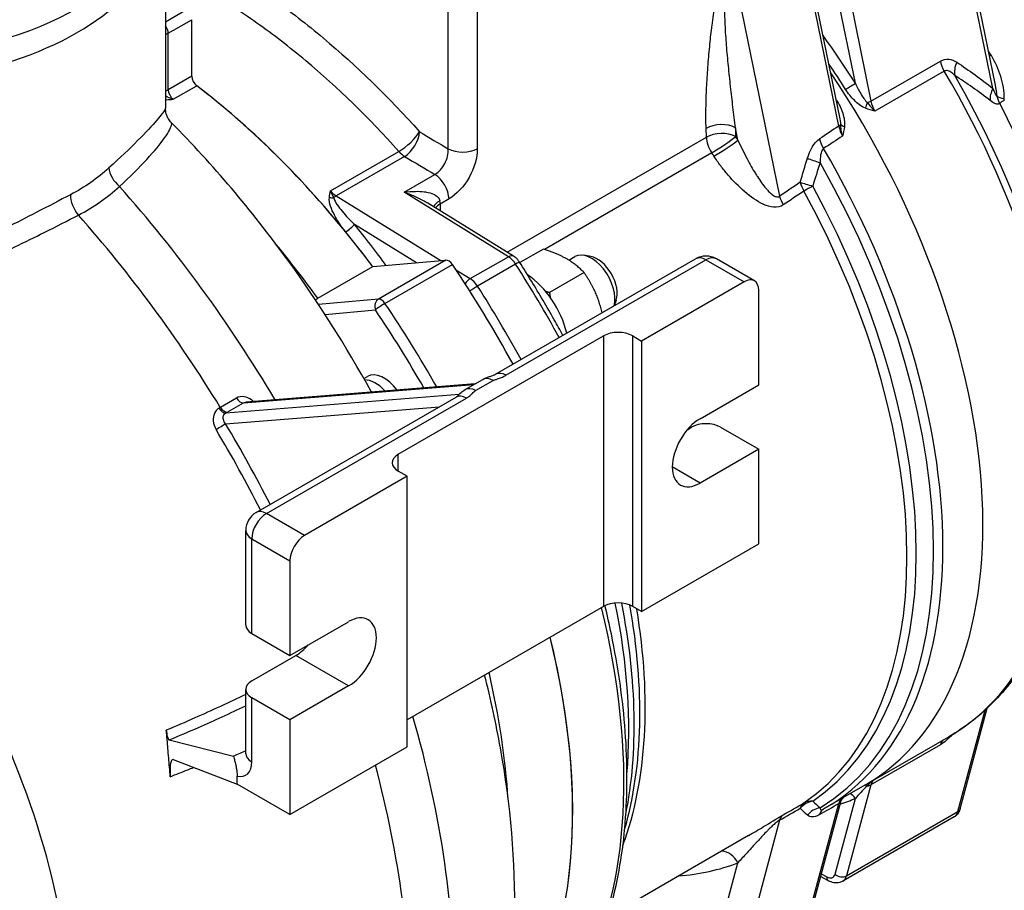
# Model space of a CAD drawing. Header units: millimetres. Extents: x 0 to 5940, y 0 to 4200.
# Tile 7 of 52: x 795 to 947, y 626 to 760. Entities that reach past the tile are written whole.
import ezdxf

# ---------------------------------------------------------------- set-up
doc = ezdxf.new("R2010")
doc.units = ezdxf.units.MM
doc.header["$LTSCALE"] = 50
doc.layers.add('02-LINIE-035', color=2, linetype='CONTINUOUS')

msp = doc.modelspace()

# ---------------------------------------------------------------- linework, layer by layer
at = {"layer": '02-LINIE-035'}
for p, q in [((945.23, 749.71), (939.84, 776.09)), ((945.62, 750.19), (940.22, 776.58)), ((921.6, 745.27), (915.65, 774.35)), ((921.43, 743.88), (915.3, 773.87)), ((904.88, 769.3), (912.3, 733.05)), ((924, 750.53), (920.86, 765.87)), ((922.64, 766.16), (926.41, 747.74)), ((817.45, 762.46), (817.45, 746.61)), ((820.71, 761.82), (817.45, 759.94)), ((817.89, 758.23), (821.51, 760.32)), ((821.51, 751.59), (821.51, 760.32)), ((817.89, 749.5), (817.89, 758.23)), ((926.41, 747.74), (937.13, 753.93)), ((821.51, 751.59), (817.89, 749.5)), ((937.74, 752.37), (927.02, 746.18)), ((818.65, 748.03), (822.27, 750.12)), ((905.86, 741.72), (905.47, 743.63)), ((905.47, 743.63), (905.51, 742.25)), ((850.68, 743.03), (850.68, 743.03)), ((870.22, 724.4), (900.99, 742.16)), ((900.99, 742.16), (900.95, 743.54)), ((842.93, 733.86), (853.5, 739.96)), ((854.39, 739.2), (843.82, 733.1)), ((901.82, 739.75), (875.97, 724.83)), ((854.29, 733.66), (859.06, 736.41)), ((843.82, 733.1), (860, 723.1)), ((870.41, 723.7), (854.29, 733.66)), ((871.22, 723.78), (857.97, 731.96)), ((861.24, 732.63), (859.87, 731.84)), ((859.87, 731.84), (859.9, 730.77)), ((856.24, 722.77), (846.63, 728.7)), ((875.82, 724.88), (872.19, 722.78)), ((883.15, 723.73), (882.06, 723.92)), ((849.46, 722.16), (860.75, 723.17)), ((860.75, 723.17), (850.34, 717.16)), ((851.35, 716.49), (861.76, 722.5)), ((864.53, 720.31), (870.41, 723.7)), ((871.53, 722.56), (865.65, 719.16)), ((868.44, 705.54), (899.33, 723.37)), ((870.04, 705.38), (900.93, 723.21)), ((879.74, 723.16), (880.69, 723.71)), ((900.93, 723.21), (906.82, 719.82)), ((908.42, 719.98), (902.53, 723.37)), ((840.98, 717.27), (849.46, 722.16)), ((862.31, 721.68), (864.53, 720.31)), ((882.09, 721.26), (876.75, 718.18)), ((906.82, 719.82), (890.98, 710.67)), ((909.08, 703.88), (909.08, 718.51)), ((850.34, 717.16), (841.08, 716.33)), ((887.05, 716.96), (886.74, 716.1)), ((842.1, 714.78), (849.89, 715.47)), ((853.41, 693.17), (885.09, 711.46)), ((885.09, 711.46), (885.09, 669.65)), ((889.62, 711.46), (890.98, 710.67)), ((889.62, 669.65), (889.62, 711.46)), ((890.98, 710.67), (890.98, 668.87)), ((848.1, 704.89), (848.65, 705.21)), ((863.74, 703.16), (866.45, 704.73)), ((865.34, 703), (868.05, 704.57)), ((829.48, 701.11), (865.1, 703.95)), ((865.26, 704.04), (829.85, 701.22)), ((900.03, 698.65), (909.08, 703.88)), ((828.42, 701.86), (825.93, 700.42)), ((862.8, 702.41), (826.76, 699.54)), ((826.99, 699.67), (829.48, 701.11)), ((831.45, 684.18), (862.34, 702.02)), ((833.05, 684.02), (863.94, 701.86)), ((826.73, 697.89), (859.75, 700.52)), ((898.11, 697.02), (898.67, 697.35)), ((903.19, 697.35), (909.08, 693.95)), ((909.08, 693.95), (900.03, 688.73)), ((909.08, 679.32), (909.08, 693.95)), ((853.41, 690.55), (853.41, 693.17)), ((854.77, 689.77), (853.41, 690.55)), ((900.03, 688.73), (895.73, 691.21)), ((854.77, 689.77), (838.93, 680.63)), ((854.77, 647.97), (854.77, 689.77)), ((838.93, 680.63), (833.05, 684.02)), ((829.85, 666.78), (829.85, 681.41)), ((830.79, 665.47), (830.79, 680.1)), ((830.79, 680.1), (836.67, 676.71)), ((890.98, 668.87), (909.08, 679.32)), ((836.67, 676.71), (836.67, 662.08)), ((885.09, 669.65), (854.77, 652.15)), ((890.98, 668.87), (889.62, 669.65)), ((836.67, 662.08), (845.72, 667.3)), ((830.79, 665.47), (836.67, 662.08)), ((830.79, 658.16), (837.58, 662.08)), ((845.72, 657.37), (837.58, 662.08)), ((845.72, 657.37), (836.67, 652.15)), ((829.85, 646.94), (829.85, 656.85)), ((836.67, 652.15), (830.79, 655.54)), ((830.79, 645.64), (830.79, 655.54)), ((940.2, 638.4), (944.36, 653.93)), ((939.84, 637.96), (944.04, 653.63)), ((836.67, 652.15), (836.67, 637.52)), ((925.47, 642.04), (938.45, 649.53)), ((818.03, 649.03), (827.98, 646.54)), ((836.67, 637.52), (854.77, 647.97)), ((937.13, 648.29), (926.41, 642.1)), ((818.64, 645.99), (828.52, 642.22)), ((828.52, 642.22), (828.52, 643.44)), ((836.67, 637.52), (828.52, 642.22)), ((925.47, 642.04), (919.29, 638.47)), ((926.41, 642.1), (922.64, 628.03)), ((917.28, 623.72), (921.43, 639.21)), ((917.62, 624.15), (921.73, 639.47)), ((920.86, 628.28), (924, 640)), ((922.64, 628.03), (939.84, 637.96)), ((912.3, 636.64), (907.12, 617.29)), ((939.25, 637.13), (922.05, 627.2)), ((907.48, 634.24), (885.77, 621.7)), ((902.61, 617.89), (905.86, 630.04)), ((918.74, 628.32), (919.58, 627.86)), ((919.87, 627.26), (918.63, 627.94))]:
    msp.add_line(p, q, dxfattribs=at)
for centre, start, end in [((900.93, 720.6), 60, 120), ((833.05, 681.41), 120, 180)]:
    msp.add_arc(centre, 3.2, start, end, dxfattribs=at)
for centre, major_axis, ratio, start_param, end_param in [((771.05, 777.3), (46.4, 0), 0.57735, 4.239369, 6.348015), ((771.05, 781.06), (46.4, 0), 0.57735, 4.845044, 6.15053), ((816.98, 758.76), (-0.64, 1.11), 0.57735, 3.926991, 4.956498), ((816.98, 758.76), (-1.28, 0), 0.57735, 1.94371, 2.356194), ((882.83, 719.03), (44.64, -77.32), 0.57735, 1.645795, 1.745592), ((890.51, 723.48), (37.75, -65.39), 0.57735, 3.905832, 3.905833), ((903.65, 731.05), (41.28, -71.5), 0.57735, 1.569844, 1.580922), ((946.25, 755.56), (-2.22, -1.28), 0.000777, 5.327869, 5.484132), ((881.92, 718.51), (-44, 76.21), 0.57735, 4.787388, 4.840859), ((939.31, 753.34), (1.6, -2.77), 0.57735, 4.18879, 4.728501), ((941.84, 753.16), (-1.76, -2.67), 0.688183, 4.938266, 5.656111), ((822.41, 751.06), (-0.64, 1.11), 0.57735, 0.785398, 2.196946), ((881.47, 718.25), (44, -76.21), 0.57735, 0, 1.684444), ((881.47, 718.25), (44, -76.21), 0.57735, 0, 1.684444), ((894.45, 725.74), (44, -76.21), 0.57735, 0, 1.586909), ((895.57, 726.39), (43.79, -75.85), 0.57735, 0.412274, 1.571339), ((811.33, 677.75), (-48.8, 84.52), 0.57735, 4.912444, 5.338539), ((811.33, 677.75), (-48.8, 84.52), 0.57735, 4.983444, 5.338539), ((923.09, 750.01), (1.08, 0.69), 0.061179, 4.095582, 5.666378), ((947.42, 749.12), (-1.99, -2.5), 0.675769, 4.998701, 5.670481), ((816.98, 750.02), (1.28, 0), 0.57735, 5.085303, 5.497787), ((818.79, 748.97), (-0.64, 1.11), 0.57735, 0.785398, 2.196946), ((948.34, 748.67), (-2.56, 0.05), 0.267114, 0.306243, 1.005327), ((899.63, 728.74), (38.56, -66.79), 0.57735, 4.118091, 4.118118), ((880.11, 717.47), (44, -76.21), 0.57735, 1.637087, 1.638063), ((921.7, 748.3), (1.08, 0.68), 0.054087, 4.06505, 4.095872), ((926.17, 747.05), (0.48, 1.19), 0.377364, 1.32892, 2.062961), ((925.53, 747.97), (1.25, 0.26), 0.408248, 4.886257, 5.397108), ((928.59, 747.15), (1.6, -2.77), 0.57735, 4.18879, 4.728501), ((948.39, 748.4), (-2.28, -1.17), 0.070468, 5.329632, 5.845181), ((901.42, 729.77), (-41.45, 71.79), 0.57735, 3.596115, 4.625978), ((900.48, 729.22), (38.4, -66.51), 0.57735, 4.143647, 4.143674), ((881.47, 718.25), (42.4, -73.44), 0.57735, 1.612224, 1.612234), ((903.21, 742.32), (3.2, 0.1), 0.556849, 0.768544, 2.33934), ((3000.5, 1943.52), (-2400.13, -1439.27), 0.028063, 5.742928, 5.745419), ((920.54, 744.1), (1.25, 0.26), 0.408248, 5.423288, 5.898925), ((923.17, 743.24), (-1.25, 2.54), 0.511893, 1.076162, 1.676195), ((922.94, 744.2), (-1.27, 0.16), 0.407395, 0.384091, 1.105938), ((854.47, 741.76), (-2.39, -2.13), 0.273803, 0.926614, 2.458352), ((854.47, 741.76), (-1.64, -2.75), 0.547353, 0.794512, 2.32981), ((903.25, 740.95), (3.2, 0.1), 0.556849, 0.768544, 2.33934), ((903.25, 740.95), (-1.6, 2.77), 0.57735, 0.820305, 1.669492), ((903.25, 740.95), (2.68, 1.76), 0.080454, 4.094608, 5.665404), ((865.63, 709.11), (44.48, -77.04), 0.57735, 1.662266, 1.669492), ((3002.75, 1942.97), (-2402.34, -1438.63), 0.027069, 5.743363, 5.745787), ((855.38, 703.19), (-22.19, 38.43), 0.57735, 5.582769, 5.582773), ((903.6, 740.41), (2.68, 1.74), 0.07458, 4.094933, 5.665729), ((920.69, 741.35), (-1.77, 2.66), 0.576754, 1.009906, 1.538385), ((854.47, 741.76), (-1.6, 2.77), 0.57735, 1.913433, 2.321288), ((843.08, 747.34), (-42.48, 25.81), 0.022806, 1.854113, 1.970259), ((863.34, 741.59), (3.2, 0), 0.536803, 3.948135, 5.496854), ((863.37, 707.8), (-42.88, 74.27), 0.57735, 4.803859, 4.811085), ((875.29, 714.68), (44, -76.21), 0.57735, 0, 1.57509), ((918.83, 738.35), (-3.06, 0.94), 0.058933, 0.76558, 1.499298), ((874.16, 714.03), (43.79, -75.84), 0.57735, 0.014117, 1.55668), ((811.32, 736.35), (2.15, -2.37), 0.617298, 3.792474, 4.929446), ((858.98, 733.85), (1.6, -2.77), 0.57735, 0.820305, 2.321288), ((772.02, 662.64), (63.64, -110.23), 0.57735, 1.590803, 1.916215), ((3000.5, 1943.52), (-2341.18, -1403.92), 0.028063, 5.793907, 5.796912), ((917.74, 734.65), (-3.08, 0.88), 0.039158, 0.764647, 1.479718), ((917.74, 734.65), (-1.79, 2.65), 0.574377, 1.006662, 1.486725), ((917.74, 734.65), (-2.81, -1.53), 0.036073, 4.80473, 5.328329), ((872.47, 713.05), (43.09, -74.64), 0.57735, 0.044194, 1.526602), ((804.97, 731.93), (1.49, -2.83), 0.567246, 3.950165, 5.075941), ((843.9, 735.66), (1.6, -2.77), 0.57735, 5.055026, 5.462881), ((843.78, 731.82), (0.84, 1.36), 0.556849, 0.802253, 1.153023), ((848.57, 699.25), (-24.96, 43.23), 0.57735, 5.24936, 5.249364), ((914.54, 732.5), (-1.79, 2.65), 0.574215, 1.006442, 1.483505), ((3002.75, 1942.97), (-2343.39, -1403.28), 0.027044, 5.794284, 5.797289), ((871.33, 712.4), (42.88, -74.27), 0.57735, 0.044194, 1.526602), ((843.15, 733.58), (1.27, -0.16), 0.60781, 4.472344, 5.009992), ((862.03, 731.63), (-3.15, -0.54), 0.438974, 5.410238, 6.070938), ((862.13, 730.63), (3.2, 0.1), 0.556849, 2.33934, 2.744311), ((857.61, 733.06), (1.6, -2.77), 0.57735, 0.820305, 1.003172), ((765.23, 658.72), (-63.64, 110.23), 0.57735, 4.7577, 5.052518), ((813.82, 679.19), (-47.04, 81.48), 0.57735, 5.043771, 5.043775), ((845.72, 728.18), (-0.993, -0.808), 0.218615, 0.937678, 2.508474), ((812.23, 678.27), (49.44, -85.63), 0.57735, 1.759149, 1.841851), ((811.33, 677.75), (-48.8, 84.52), 0.57735, 4.912444, 4.983444), ((870.37, 722.42), (0.84, 1.36), 0.556849, 0, 0.802253), ((883.25, 719.28), (-2.56, 4.43), 0.57735, 3.641552, 6.283185), ((861.2, 722), (-0.64, 1.11), 0.57735, 4.830175, 6.021386), ((811.33, 677.75), (57.6, -99.77), 0.57735, 1.531782, 1.688583), ((870.35, 721.65), (-1.28, 2.22), 0.57735, 4.789064, 5.462881), ((870.79, 721.99), (1.35, 0.86), 0.062544, 0, 0.953929), ((819.25, 682.32), (-56.8, 98.38), 0.57735, 4.672825, 4.789064), ((884.16, 719.8), (-2.17, 3.75), 0.57735, 3.590663, 5.834115), ((900.93, 720.6), (-1.6, 2.77), 0.57735, 5.497787, 6.283185), ((900.93, 720.6), (1.6, 2.77), 0.57735, 0, 0.785398), ((872.94, 713.32), (4.8, -8.31), 0.57735, 1.083709, 2.291074), ((864.49, 719.02), (0.84, 1.36), 0.556849, 0.802253, 1.565732), ((864.47, 718.25), (1.28, -2.22), 0.57735, 1.647472, 2.321288), ((906.82, 717.21), (1.6, 2.77), 0.57735, 5.497787, 7.068583), ((864.91, 718.59), (1.35, 0.86), 0.062544, 0.953929, 1.88739), ((813.36, 678.93), (56.8, -98.38), 0.57735, 1.531232, 1.647472), ((850.79, 715.99), (-0.11, 1.27), 0.788675, 0.350879, 1.921676), ((850.79, 715.99), (1.06, 0.71), 0.09595, 0.952035, 2.522832), ((850.79, 715.99), (-0.64, 1.11), 0.57735, 4.830175, 6.021386), ((800.92, 671.74), (-57.6, 99.77), 0.57735, 4.698117, 4.830175), ((800.01, 671.22), (56.96, -98.66), 0.57735, 1.563795, 1.688583), ((887.36, 710.15), (-3.2, 0), 0.57735, 3.926991, 5.497787), ((851.21, 700.78), (-2.56, 4.43), 0.57735, 4.90619, 6.283185), ((870.04, 702.76), (-1.6, 2.77), 0.57735, 5.497787, 6.283185), ((849.87, 700), (-2.56, 4.43), 0.57735, 5.068952, 5.971388), ((868.05, 701.96), (-1.6, 2.77), 0.57735, 5.497787, 6.283185), ((849.31, 699.68), (1.92, -3.33), 0.57735, 2.331003, 2.386367), ((865.34, 700.39), (-1.6, 2.77), 0.57735, 5.497787, 6.283185), ((829.03, 702.28), (0.64, -1.11), 0.57735, 4.7577, 6.015093), ((863.94, 699.25), (-1.6, 2.77), 0.57735, 5.497787, 6.283185), ((826.31, 700.71), (0.64, -1.11), 0.570655, 4.759262, 6.016663), ((826.54, 700.84), (0.64, -1.11), 0.57735, 4.7577, 6.015093), ((900.03, 693.69), (-3.04, -5.27), 0.57735, 3.926991, 7.068583), ((825.82, 697.37), (1.1, 0.66), 0.02016, 4.16941, 5.667562), ((763.26, 657.58), (63.59, -110.14), 0.57735, 1.483728, 1.595489), ((764.1, 658.07), (-64.23, 111.25), 0.57735, 4.626189, 4.737082), ((900.93, 696.04), (3.2, 0), 0.57735, 0.785398, 2.356194), ((855.68, 691.86), (-3.2, 0), 0.57735, 5.497787, 7.068583), ((833.05, 681.41), (-1.6, 2.77), 0.57735, 5.497787, 6.283185), ((833.05, 681.41), (-1.6, -2.77), 0.57735, 3.926991, 5.497787), ((833.05, 681.41), (-3.2, 0), 0.57735, 0, 0.785398), ((838.93, 678.01), (1.6, 2.77), 0.57735, 0.785398, 2.356194), ((819.25, 682.32), (48.8, -84.52), 0.57735, 0.342637, 1.104293), ((887.36, 668.35), (3.2, 0), 0.57735, 0.785398, 2.356194), ((826.56, 686.55), (-44.16, 76.49), 0.57735, 3.831429, 4.186178), ((827.69, 687.2), (43.95, -76.12), 0.57735, 0.581472, 1.035104), ((830.91, 689.06), (42.88, -74.27), 0.57735, 0.446567, 0.99386), ((829.78, 688.4), (-43.09, 74.64), 0.57735, 3.648331, 4.152789), ((845.72, 662.34), (3.04, 5.27), 0.57735, 3.926991, 7.068583), ((833.05, 666.78), (-3.2, 0), 0.57735, 0, 0.785398), ((811.33, 677.75), (48.8, -84.52), 0.57735, 0.213146, 1.104293), ((811.33, 677.75), (48.8, -84.52), 0.57735, 0.271055, 1.104293), ((837.58, 667.04), (-3.04, -5.27), 0.57735, 0.785398, 1.248353), ((833.05, 656.85), (-3.2, 0), 0.57735, 5.497787, 7.068583), ((772.02, 662.64), (63.64, -110.23), 0.57735, 0.765664, 1.163133), ((939.31, 646.35), (-1.6, 2.77), 0.57735, 0.086042, 0.523599), ((833.05, 646.94), (-3.2, 0), 0.57735, 0, 0.785398), ((827.62, 647.46), (2.24, -3.88), 0.57735, 5.787539, 7.068583), ((765.23, 658.72), (-63.64, 110.23), 0.57735, 3.907256, 4.273527), ((926.17, 641.01), (-0.62, 1.12), 0.201012, 5.573353, 6.045277), ((925.53, 642.87), (1.24, -0.33), 0.707107, 5.156855, 5.667706), ((928.59, 640.16), (-1.6, 2.77), 0.57735, 0.086042, 0.523599), ((923.09, 639.48), (0.49, -1.18), 0.814201, 1.676368, 2.614053), ((3002.75, 1942.97), (-2343.59, -1439.61), 0.015162, 0.46039, 0.463395), ((917.74, 636.57), (2.3, 2.23), 0.91886, 0.945462, 1.660534), ((917.74, 636.57), (-1.59, 2.78), 0.622656, 0.046116, 0.526179), ((917.74, 636.57), (-1.81, 2.64), 0.815699, 5.697188, 6.220787), ((3000.5, 1944.87), (-2400.36, -1477.91), 0.015715, 0.511263, 0.513755), ((923.17, 637.8), (-1.11, 2.26), 0.625801, 0.081672, 0.633891), ((920.54, 639.98), (1.24, -0.33), 0.707107, 5.693886, 6.169523), ((882.83, 719.03), (44.64, -77.32), 0.57735, 6.159745, 6.208186), ((922.94, 639.12), (-0.75, 1.04), 0.990108, 0.061894, 0.608461), ((3000.5, 1944.87), (-2341.4, -1441.61), 0.015715, 0.459771, 0.462776), ((914.54, 634.74), (-1.59, 2.78), 0.622907, 0.049264, 0.526328), ((918.83, 635.51), (2.14, 2.38), 0.919485, 0.862849, 1.596566), ((920.69, 635.59), (-1.6, 2.77), 0.61896, 0.001285, 0.524016), ((937.65, 639.9), (1.6, -2.77), 0.57735, 0, 0.523599), ((938.96, 638.73), (1.24, -0.33), 0.707107, 5.667706, 6.283185), ((903.6, 628.73), (-1.15, 2.99), 0.813083, 4.840855, 5.932734), ((865.63, 709.11), (44.48, -77.04), 0.57735, 6.014154, 6.191716), ((919.55, 629.45), (0.96, -1.66), 0.57735, 5.523967, 6.806784), ((921.76, 628.81), (1.24, -0.33), 0.707107, 4.096909, 5.667706), ((920.49, 628.38), (-0.61, -1.12), 0.592266, 5.48435, 6.283185), ((920.45, 629.97), (1.6, -2.77), 0.57735, 0, 0.523599)]:
    msp.add_ellipse(centre, major_axis=major_axis, ratio=ratio, start_param=start_param, end_param=end_param, dxfattribs=at)
for points, knots in [([(819.65, 771.96), (821.83, 770.94), (824.01, 769.79), (826.2, 768.52), (828.82, 767.01), (831.45, 765.32), (834.08, 763.47), (836.71, 761.61), (839.3, 759.61), (841.85, 757.47), (846.95, 753.2), (851.9, 748.38), (856.69, 743)], [0.395295, 0.395295, 0.395295, 0.395295, 0.4999988, 0.4999988, 0.4999988, 0.6250046, 0.6250046, 0.6250046, 0.75, 0.75, 0.75, 1, 1, 1, 1]), ([(900.95, 743.54), (900.92, 744.51), (900.91, 745.55), (900.93, 746.66), (900.94, 747.52), (900.97, 748.43), (901.01, 749.38), (901.02, 749.52), (901.03, 749.68), (901.03, 749.81), (901.08, 750.84), (901.15, 751.92), (901.23, 752.99), (901.27, 753.52), (901.31, 754.06), (901.36, 754.59), (901.4, 755.12), (901.45, 755.63), (901.5, 756.19), (901.6, 757.17), (901.7, 758.12), (901.81, 759.03), (901.83, 759.16), (901.84, 759.27), (901.86, 759.42), (901.93, 759.98), (902, 760.52), (902.08, 761.04), (902.15, 761.55), (902.22, 762.03), (902.3, 762.49), (902.31, 762.56), (902.32, 762.6), (902.33, 762.68), (902.43, 763.27), (902.53, 763.82), (902.63, 764.33), (902.74, 764.87), (902.85, 765.37), (902.97, 765.83), (902.98, 765.89), (902.99, 765.93), (903.01, 766.01), (903.09, 766.31), (903.17, 766.6), (903.25, 766.86), (903.33, 767.1), (903.4, 767.33), (903.48, 767.54), (903.5, 767.61), (903.51, 767.65), (903.55, 767.73), (903.61, 767.89), (903.66, 768.04), (903.73, 768.18), (903.76, 768.27), (903.8, 768.35), (903.84, 768.43), (903.88, 768.5), (903.9, 768.54), (903.94, 768.63), (903.99, 768.72), (904.03, 768.8), (904.07, 768.87), (904.11, 768.94), (904.16, 769), (904.2, 769.06), (904.2, 769.07), (904.2, 769.07), (904.21, 769.08), (904.21, 769.09), (904.22, 769.09), (904.23, 769.11), (904.26, 769.16), (904.3, 769.2), (904.33, 769.24), (904.36, 769.29), (904.4, 769.33), (904.44, 769.37), (904.49, 769.42), (904.54, 769.47), (904.59, 769.51), (904.62, 769.54), (904.65, 769.57), (904.69, 769.59), (904.71, 769.61), (904.73, 769.63), (904.76, 769.64), (904.77, 769.65), (904.79, 769.66), (904.8, 769.67), (904.83, 769.68), (904.85, 769.69), (904.87, 769.7)], [0, 0, 0, 0, 0.131077, 0.131077, 0.131077, 0.234375, 0.234375, 0.234375, 0.25, 0.25, 0.25, 0.375, 0.375, 0.375, 0.4375, 0.4375, 0.4375, 0.5, 0.5, 0.5, 0.609375, 0.609375, 0.609375, 0.625, 0.625, 0.625, 0.684441, 0.684441, 0.684441, 0.742188, 0.742188, 0.742188, 0.75, 0.75, 0.75, 0.807154, 0.807154, 0.807154, 0.867187, 0.867187, 0.867187, 0.875, 0.875, 0.875, 0.903643, 0.903643, 0.903643, 0.929687, 0.929687, 0.929687, 0.9375, 0.9375, 0.9375, 0.951828, 0.951828, 0.951828, 0.960937, 0.960937, 0.960937, 0.96875, 0.96875, 0.96875, 0.975915, 0.975915, 0.975915, 0.982422, 0.982422, 0.982422, 0.983398, 0.983398, 0.983398, 0.984375, 0.984375, 0.984375, 0.986733, 0.986733, 0.986733, 0.989521, 0.989521, 0.989521, 0.993125, 0.993125, 0.993125, 0.995619, 0.995619, 0.995619, 0.99731, 0.99731, 0.99731, 0.998419, 0.998419, 0.998419, 1, 1, 1, 1]), ([(905.47, 743.63), (905.35, 744.69), (905.22, 745.75), (904.97, 747.87), (904.85, 748.93), (904.61, 751.05), (904.5, 752.11), (904.29, 754.24), (904.19, 755.3), (904.03, 757.42), (903.95, 758.49), (903.88, 760.09), (903.86, 760.62), (903.83, 761.69), (903.82, 762.22), (903.82, 763.29), (903.83, 763.82), (903.87, 764.9), (903.9, 765.44), (903.97, 766.25), (904, 766.52), (904.06, 767.06), (904.1, 767.33), (904.18, 767.74), (904.2, 767.88), (904.27, 768.15), (904.3, 768.29), (904.36, 768.5), (904.39, 768.57), (904.44, 768.71), (904.47, 768.78), (904.52, 768.89), (904.53, 768.92), (904.57, 768.99), (904.59, 769.03), (904.64, 769.1), (904.67, 769.14), (904.72, 769.2), (904.74, 769.22), (904.78, 769.25), (904.79, 769.26), (904.82, 769.27), (904.83, 769.28), (904.85, 769.29), (904.86, 769.29), (904.88, 769.3)], [0, 0, 0, 0, 0.125, 0.125, 0.25, 0.25, 0.375, 0.375, 0.5, 0.5, 0.625, 0.625, 0.6875, 0.6875, 0.75, 0.75, 0.8125, 0.8125, 0.875, 0.875, 0.90625, 0.90625, 0.9375, 0.9375, 0.953125, 0.953125, 0.96875, 0.96875, 0.976562, 0.976562, 0.984375, 0.984375, 0.988281, 0.988281, 0.992188, 0.992188, 0.996094, 0.996094, 0.998047, 0.998047, 0.999023, 0.999023, 0.999512, 0.999512, 1, 1, 1, 1]), ([(853.5, 739.96), (848.85, 745.18), (844.05, 749.85), (839.11, 753.99), (836.63, 756.06), (834.12, 758), (831.57, 759.8), (829.02, 761.6), (826.48, 763.23), (823.94, 764.7), (822.16, 765.72), (820.39, 766.67), (818.62, 767.53)], [0, 0, 0, 0, 0.25, 0.25, 0.25, 0.375, 0.375, 0.375, 0.5, 0.5, 0.5, 0.5875544, 0.5875544, 0.5875544, 0.5875544]), ([(944.97, 754.82), (945.57, 753.78), (946.04, 752.7), (946.74, 750.45), (946.99, 749.27), (946.95, 748.11)], [0, 0, 0, 0, 0.5, 0.5, 1, 1, 1, 1]), ([(939.34, 751.71), (939.15, 751.91), (938.95, 752.08), (938.73, 752.22), (938.57, 752.33), (938.39, 752.41), (938.2, 752.45), (938.11, 752.46), (938.01, 752.46), (937.92, 752.44), (937.85, 752.43), (937.79, 752.41), (937.74, 752.37)], [0, 0, 0, 0, 0.411436, 0.411436, 0.411436, 0.727726, 0.727726, 0.727726, 0.893476, 0.893476, 0.893476, 1, 1, 1, 1]), ([(924, 750.53), (924.24, 749.97), (924.51, 749.43), (924.82, 748.91), (924.82, 748.9), (924.83, 748.88), (924.84, 748.87), (925.14, 748.37), (925.46, 747.88), (925.85, 747.51)], [0, 0, 0, 0, 0.5, 0.5, 0.5, 0.514975, 0.514975, 0.514975, 1, 1, 1, 1]), ([(945.23, 749.71), (945.35, 749.44), (945.46, 749.18), (945.58, 748.94), (945.6, 748.9), (945.62, 748.86), (945.63, 748.82), (945.65, 748.8), (945.66, 748.77), (945.68, 748.74), (945.7, 748.7), (945.72, 748.66), (945.75, 748.62), (945.77, 748.58), (945.79, 748.55), (945.82, 748.52), (945.83, 748.51), (945.84, 748.5), (945.85, 748.49), (945.86, 748.49), (945.87, 748.49), (945.88, 748.49), (945.88, 748.49), (945.89, 748.5), (945.89, 748.51)], [0, 0, 0, 0, 0.532973, 0.532973, 0.532973, 0.620247, 0.620247, 0.620247, 0.680634, 0.680634, 0.680634, 0.782713, 0.782713, 0.782713, 0.886154, 0.886154, 0.886154, 0.929382, 0.929382, 0.929382, 0.973447, 0.973447, 0.973447, 1, 1, 1, 1]), ([(818.65, 748.03), (818.22, 748.14), (817.82, 748.34), (817.48, 748.5), (817.47, 748.51), (817.45, 748.51)], [-0.0007734, -0.0007734, -0.0007734, -0.0007734, 0.1813833, 0.1813833, 0.1903701, 0.1903701, 0.1903701, 0.1903701]), ([(925.55, 746.65), (924.92, 746.9), (924.35, 747.36), (923.85, 747.87), (923.34, 748.38), (922.89, 748.94), (922.5, 749.55)], [0, 0, 0, 0, 0.5, 0.5, 0.5, 1, 1, 1, 1]), ([(945.89, 748.51), (945.93, 748.3), (945.99, 748.09), (946.06, 747.89), (946.13, 747.73), (946.2, 747.57), (946.29, 747.41)], [0, 0, 0, 0, 0.552887, 0.552887, 0.552887, 1, 1, 1, 1]), ([(817.45, 747.97), (817.47, 747.97), (817.49, 747.96), (817.9, 747.96), (818.28, 747.99), (818.65, 748.03)], [-0.1914781, -0.1914781, -0.1914781, -0.1914781, -0.1813833, -0.1813833, 0.0007734, 0.0007734, 0.0007734, 0.0007734]), ([(921.1, 747.86), (921.5, 747.24), (921.81, 746.58), (922.04, 745.89), (922.26, 745.2), (922.4, 744.48), (922.31, 743.8)], [0, 0, 0, 0, 0.5, 0.5, 0.5, 1, 1, 1, 1]), ([(927.02, 746.18), (927.02, 746.19), (927.02, 746.19), (927.01, 746.19), (926.53, 746.32), (926.04, 746.46), (925.55, 746.65)], [0, 0, 0, 0, 0.004785, 0.004785, 0.004785, 1, 1, 1, 1]), ([(925.85, 747.51), (926.02, 747.3), (926.19, 747.08), (926.37, 746.87), (926.47, 746.75), (926.57, 746.64), (926.68, 746.53), (926.79, 746.41), (926.9, 746.3), (927.01, 746.19), (927.02, 746.19), (927.02, 746.19), (927.02, 746.18)], [0, 0, 0, 0, 0.480426, 0.480426, 0.480426, 0.7367, 0.7367, 0.7367, 0.995062, 0.995062, 0.995062, 1, 1, 1, 1]), ([(946.29, 747.41), (946.16, 747.23), (945.93, 747.23), (945.68, 747.32), (945.67, 747.33), (945.66, 747.33), (945.65, 747.34), (945.38, 747.44), (945.1, 747.63), (944.82, 747.85)], [0, 0, 0, 0, 0.4761, 0.4761, 0.4761, 0.5, 0.5, 0.5, 1, 1, 1, 1]), ([(947, 747.86), (947, 747.86), (947, 747.86), (947, 747.86), (946.98, 747.89), (946.97, 747.93), (946.97, 747.96), (946.96, 748.01), (946.95, 748.06), (946.95, 748.11)], [0, 0, 0, 0, 0.029027, 0.029027, 0.029027, 0.409888, 0.409888, 0.409888, 1, 1, 1, 1]), ([(817.45, 746.61), (817.45, 746.57), (817.3, 746.3), (816.75, 745.56), (816.47, 745.21), (815.41, 743.97), (814.43, 742.9), (811.93, 740.41), (810.43, 738.99), (808.72, 737.42)], [2.764523, 2.764523, 2.764523, 2.764523, 4.0452, 4.0452, 4.8351, 4.8351, 6.364555, 6.364555, 7.836818, 7.836818, 7.836818, 7.836818]), ([(818.37, 744.4), (818.17, 744.59), (818.02, 744.79), (817.79, 745.18), (817.7, 745.37), (817.58, 745.7), (817.54, 745.85), (817.49, 746.11), (817.47, 746.23), (817.45, 746.44), (817.45, 746.53), (817.45, 746.61)], [2.5708021, 2.5708021, 2.5708021, 2.5708021, 2.6095463, 2.6095463, 2.6482904, 2.6482904, 2.6870345, 2.6870345, 2.7257786, 2.7257786, 2.7645227, 2.7645227, 2.7645227, 2.7645227]), ([(810.36, 734.54), (812, 736.08), (813.42, 737.49), (815.77, 740.03), (816.69, 741.15), (817.64, 742.51), (817.88, 742.91), (818.37, 743.84), (818.46, 744.23), (818.38, 744.38), (818.37, 744.39), (818.37, 744.4)], [-7.836818, -7.836818, -7.836818, -7.836818, -6.364555, -6.364555, -4.8351, -4.8351, -4.0452, -4.0452, -2.675304, -2.675304, -2.570802, -2.570802, -2.570802, -2.570802]), ([(849.28, 702.77), (845.35, 709.9), (840.97, 716.8), (830.74, 730.87), (824.76, 737.94), (818.37, 744.4)], [3.8928991, 3.8928991, 3.8928991, 3.8928991, 4.1076769, 4.1076769, 4.3543538, 4.3543538, 4.3543538, 4.3543538]), ([(922.01, 742.34), (922.01, 742.34), (922.01, 742.34), (922.01, 742.35), (921.97, 742.5), (921.93, 742.65), (921.9, 742.8), (921.87, 742.96), (921.85, 743.11), (921.83, 743.27), (921.78, 743.56), (921.75, 743.85), (921.74, 744.15)], [0, 0, 0, 0, 0.005022, 0.005022, 0.005022, 0.262946, 0.262946, 0.262946, 0.518867, 0.518867, 0.518867, 1, 1, 1, 1]), ([(922.31, 743.8), (922.25, 743.31), (922.13, 742.82), (922.01, 742.34), (922.01, 742.34), (922.01, 742.34), (922.01, 742.34)], [0, 0, 0, 0, 0.995137, 0.995137, 0.995137, 1, 1, 1, 1]), ([(905.86, 741.72), (906.3, 740.72), (906.78, 739.75), (907.28, 738.81), (907.69, 738.03), (908.12, 737.27), (908.58, 736.54), (908.67, 736.39), (908.77, 736.24), (908.86, 736.1), (909.28, 735.44), (909.73, 734.81), (910.21, 734.23), (910.34, 734.08), (910.47, 733.94), (910.6, 733.8), (910.78, 733.61), (910.97, 733.44), (911.17, 733.29), (911.28, 733.2), (911.39, 733.13), (911.51, 733.07), (911.57, 733.03), (911.65, 733), (911.72, 732.98), (911.91, 732.92), (912.13, 732.92), (912.3, 733.05)], [0, 0, 0, 0, 0.27373, 0.27373, 0.27373, 0.5, 0.5, 0.5, 0.545141, 0.545141, 0.545141, 0.75, 0.75, 0.75, 0.803101, 0.803101, 0.803101, 0.875, 0.875, 0.875, 0.914227, 0.914227, 0.914227, 0.9375, 0.9375, 0.9375, 1, 1, 1, 1]), ([(859.06, 736.41), (859.65, 736.74), (860.21, 737.36), (860.97, 738.81), (861.17, 739.63), (861.13, 740.35)], [0, 0, 0, 0, 0.5, 0.5, 1, 1, 1, 1]), ([(865.6, 740.38), (865.6, 738.98), (865.14, 737.37), (864.34, 735.94), (863.54, 734.52), (862.41, 733.31), (861.24, 732.63)], [0, 0, 0, 0, 0.5, 0.5, 0.5, 1, 1, 1, 1]), ([(912.87, 731.71), (912.44, 731.42), (911.93, 731.32), (911.4, 731.35), (911.39, 731.36), (911.38, 731.36), (911.37, 731.36), (910.85, 731.4), (910.33, 731.56), (909.83, 731.79), (909.81, 731.8), (909.79, 731.8), (909.78, 731.81), (908.76, 732.27), (907.82, 732.96), (906.92, 733.73), (906.9, 733.74), (906.89, 733.75), (906.87, 733.77), (905.97, 734.55), (905.13, 735.41), (904.34, 736.32), (903.95, 736.78), (903.57, 737.25), (903.21, 737.73), (902.84, 738.22), (902.49, 738.72), (902.15, 739.24)], [0, 0, 0, 0, 0.125, 0.125, 0.125, 0.127921, 0.127921, 0.127921, 0.25, 0.25, 0.25, 0.254296, 0.254296, 0.254296, 0.5, 0.5, 0.5, 0.504145, 0.504145, 0.504145, 0.751946, 0.751946, 0.751946, 0.874991, 0.874991, 0.874991, 1, 1, 1, 1]), ([(919.1, 740.41), (918.83, 740.21), (918.7, 739.81), (918.64, 739.43), (918.57, 739.04), (918.55, 738.64), (918.56, 738.23)], [0, 0, 0, 0, 0.5, 0.5, 0.5, 1, 1, 1, 1]), ([(808.72, 737.42), (807.85, 736.62), (806.91, 735.87), (804.93, 734.49), (803.88, 733.85), (802.78, 733.28)], [0, 0, 0, 0, 0.753375, 0.753375, 1.50675, 1.50675, 1.50675, 1.50675]), ([(804, 730.13), (805.17, 730.75), (806.29, 731.43), (808.41, 732.9), (809.42, 733.69), (810.36, 734.54)], [-1.50675, -1.50675, -1.50675, -1.50675, -0.753375, -0.753375, 0, 0, 0, 0]), ([(802.78, 733.28), (801.12, 732.41), (799.33, 731.48), (794.5, 728.99), (791.34, 727.38), (785.08, 724.15), (781.99, 722.53), (776.67, 719.59), (774.4, 718.28), (770.09, 715.55), (768.04, 714.14), (765.28, 711.87), (764.43, 711.09), (762.5, 709.13), (761.51, 707.9), (760.09, 705.54), (759.59, 704.45), (758.81, 701.9), (758.6, 700.41), (758.6, 698.88)], [0, 0, 0, 0, 1.146738, 1.146738, 2.957316, 2.957316, 4.674995, 4.674995, 5.998739, 5.998739, 7.322478, 7.322478, 7.970239, 7.970239, 8.893013, 8.893013, 9.602327, 9.602327, 10.479367, 10.479367, 10.479367, 10.479367]), ([(842.76, 732.87), (842.8, 733.2), (842.86, 733.53), (842.93, 733.86), (842.93, 733.86), (842.93, 733.86), (842.93, 733.86)], [0, 0, 0, 0, 0.99332, 0.99332, 0.99332, 1, 1, 1, 1]), ([(842.93, 733.86), (842.93, 733.86), (842.93, 733.86), (842.93, 733.86), (843.09, 733.47), (843.26, 733.11), (843.43, 732.8)], [0, 0, 0, 0, 0.00645, 0.00645, 0.00645, 1, 1, 1, 1]), ([(854.29, 733.66), (854.89, 733.75), (855.49, 733.79), (856.08, 733.8), (856.53, 733.81), (856.98, 733.78), (857.42, 733.73), (857.53, 733.71), (857.64, 733.7), (857.75, 733.68), (858.14, 733.61), (858.52, 733.51), (858.87, 733.35), (858.95, 733.32), (859.03, 733.27), (859.12, 733.23), (859.45, 733.03), (859.75, 732.75), (859.82, 732.35)], [0, 0, 0, 0, 0.282947, 0.282947, 0.282947, 0.5, 0.5, 0.5, 0.553468, 0.553468, 0.553468, 0.75, 0.75, 0.75, 0.797842, 0.797842, 0.797842, 1, 1, 1, 1]), ([(857.97, 731.96), (857.84, 732.05), (857.71, 732.12), (857.58, 732.2), (857.46, 732.26), (857.34, 732.33), (857.22, 732.39), (856.81, 732.61), (856.39, 732.81), (855.98, 733), (855.42, 733.24), (854.85, 733.47), (854.29, 733.66)], [0.3675277, 0.3675277, 0.3675277, 0.3675277, 0.437254, 0.437254, 0.437254, 0.5, 0.5, 0.5, 0.7122152, 0.7122152, 0.7122152, 1, 1, 1, 1]), ([(845.28, 727.53), (844.6, 728.37), (844.02, 729.23), (843.55, 730.12), (843.31, 730.57), (843.1, 731.03), (842.95, 731.49), (842.8, 731.96), (842.7, 732.43), (842.76, 732.87)], [0, 0, 0, 0, 0.5, 0.5, 0.5, 0.75, 0.75, 0.75, 1, 1, 1, 1]), ([(843.43, 732.8), (843.52, 732.45), (843.73, 732.11), (843.94, 731.78), (843.96, 731.76), (843.97, 731.73), (843.99, 731.71), (844.21, 731.38), (844.47, 731.05), (844.73, 730.73), (844.75, 730.71), (844.76, 730.7), (844.78, 730.68), (845.34, 730), (845.96, 729.35), (846.63, 728.7)], [0, 0, 0, 0, 0.234382, 0.234382, 0.234382, 0.25, 0.25, 0.25, 0.486601, 0.486601, 0.486601, 0.5, 0.5, 0.5, 1, 1, 1, 1]), ([(760, 698.41), (759.97, 699.85), (760.15, 701.25), (760.91, 703.62), (761.4, 704.61), (762.81, 706.77), (763.8, 707.88), (765.73, 709.66), (766.59, 710.35), (769.35, 712.39), (771.41, 713.66), (775.73, 716.11), (778.01, 717.29), (783.33, 719.96), (786.42, 721.45), (792.65, 724.46), (795.79, 725.98), (800.58, 728.37), (802.35, 729.27), (804, 730.13)], [-10.479367, -10.479367, -10.479367, -10.479367, -9.602327, -9.602327, -8.893013, -8.893013, -7.970239, -7.970239, -7.322478, -7.322478, -5.998739, -5.998739, -4.674995, -4.674995, -2.957316, -2.957316, -1.146738, -1.146738, 0, 0, 0, 0]), ([(872.14, 722.85), (872.1, 722.92), (872.05, 722.99), (871.94, 723.13), (871.89, 723.2), (871.78, 723.32), (871.71, 723.39), (871.59, 723.51), (871.52, 723.57), (871.37, 723.68), (871.3, 723.73), (871.22, 723.78)], [4.0036661, 4.0036661, 4.0036661, 4.0036661, 4.1384293, 4.1384293, 4.2731926, 4.2731926, 4.4079559, 4.4079559, 4.5427191, 4.5427191, 4.6774824, 4.6774824, 4.6774824, 4.6774824]), ([(878.83, 711.54), (878.39, 712.35), (877.95, 713.15), (876.92, 714.96), (876.35, 715.96), (875.17, 717.95), (874.58, 718.94), (873.37, 720.9), (872.76, 721.88), (872.14, 722.85)], [3.8871897, 3.8871897, 3.8871897, 3.8871897, 3.9116558, 3.9116558, 3.9423259, 3.9423259, 3.972996, 3.972996, 4.0036661, 4.0036661, 4.0036661, 4.0036661]), ([(866.45, 704.73), (866.81, 704.94), (867.04, 705.01), (867.45, 705.16), (867.58, 705.19), (867.82, 705.27), (867.91, 705.31), (868.08, 705.37), (868.16, 705.4), (868.28, 705.46), (868.34, 705.48), (868.4, 705.52), (868.42, 705.53), (868.44, 705.54)], [0, 0, 0, 0, 0.0424765, 0.0424765, 0.1183807, 0.1183807, 0.1942849, 0.1942849, 0.2701891, 0.2701891, 0.3460933, 0.3460933, 0.379521, 0.379521, 0.379521, 0.379521]), ([(868.05, 704.57), (868.08, 704.59), (868.11, 704.6), (868.18, 704.63), (868.23, 704.65), (868.36, 704.7), (868.44, 704.72), (868.65, 704.79), (868.78, 704.83), (869.11, 704.95), (869.31, 705.02), (869.69, 705.19), (869.87, 705.28), (870.04, 705.38)], [0, 0, 0, 0, 0.0169323, 0.0169323, 0.0440241, 0.0440241, 0.0873709, 0.0873709, 0.1567258, 0.1567258, 0.2676936, 0.2676936, 0.379521, 0.379521, 0.379521, 0.379521]), ([(862.34, 702.02), (862.38, 702.04), (862.41, 702.06), (862.47, 702.1), (862.49, 702.11), (862.54, 702.15), (862.56, 702.18), (862.61, 702.23), (862.64, 702.25), (862.7, 702.31), (862.74, 702.36), (862.88, 702.5), (862.96, 702.58), (863.23, 702.82), (863.46, 703), (863.74, 703.16)], [0, 0, 0, 0, 0.0759023, 0.0759023, 0.1518047, 0.1518047, 0.227707, 0.227707, 0.2656582, 0.2656582, 0.3112529, 0.3112529, 0.3462022, 0.3462022, 0.3795117, 0.3795117, 0.3795117, 0.3795117]), ([(863.94, 701.86), (864.02, 701.9), (864.09, 701.94), (864.26, 702.06), (864.36, 702.13), (864.61, 702.33), (864.75, 702.45), (865.03, 702.73), (865.14, 702.89), (865.34, 703)], [0, 0, 0, 0, 0.047439, 0.047439, 0.1233413, 0.1233413, 0.244785, 0.244785, 0.3795117, 0.3795117, 0.3795117, 0.3795117]), ([(831.05, 701.32), (830.95, 701.42), (830.84, 701.51), (830.38, 701.84), (829.99, 702.01), (829.18, 702.13), (828.76, 702.06), (828.42, 701.86)], [0.1391432, 0.1391432, 0.1391432, 0.1391432, 0.2082865, 0.2082865, 0.4133686, 0.4133686, 0.6408816, 0.6408816, 0.6408816, 0.6408816]), ([(825.71, 700.29), (825.59, 700.23), (825.48, 700.14), (825.22, 699.89), (825.1, 699.7), (824.85, 699.15), (824.79, 698.75), (824.87, 697.88), (825.02, 697.42), (825.27, 697.01)], [0, 0, 0, 0, 0.079664, 0.079664, 0.2071265, 0.2071265, 0.4110663, 0.4110663, 0.6373122, 0.6373122, 0.6373122, 0.6373122]), ([(825.93, 700.42), (825.92, 700.42), (825.91, 700.41), (825.89, 700.4), (825.87, 700.39), (825.83, 700.37), (825.81, 700.35), (825.76, 700.32), (825.73, 700.31), (825.71, 700.29)], [0, 0, 0, 0, 0.00625006, 0.00625006, 0.01625015, 0.01625015, 0.03225029, 0.03225029, 0.05000045, 0.05000045, 0.05000045, 0.05000045]), ([(826.73, 697.89), (826.56, 698.09), (826.44, 698.32), (826.34, 698.76), (826.35, 698.96), (826.46, 699.24), (826.51, 699.34), (826.64, 699.47), (826.7, 699.51), (826.76, 699.54)], [-0.6373122, -0.6373122, -0.6373122, -0.6373122, -0.4110663, -0.4110663, -0.2071265, -0.2071265, -0.079664, -0.079664, 0, 0, 0, 0]), ([(826.76, 699.54), (826.79, 699.56), (826.81, 699.57), (826.86, 699.6), (826.89, 699.62), (826.93, 699.64), (826.94, 699.65), (826.97, 699.66), (826.98, 699.67), (826.99, 699.67)], [-0.05000045, -0.05000045, -0.05000045, -0.05000045, -0.03225029, -0.03225029, -0.01625015, -0.01625015, -0.00625006, -0.00625006, 0, 0, 0, 0]), ([(881.99, 612.57), (883.77, 615.88), (885.21, 619.54), (887.37, 627.47), (888.1, 631.73), (888.82, 640.72), (888.82, 645.45), (888.1, 655.22), (887.38, 660.28), (886.01, 666.86), (885.69, 668.32), (885.33, 669.78)], [2.6988316, 2.6988316, 2.6988316, 2.6988316, 2.875936, 2.875936, 3.0530404, 3.0530404, 3.2301449, 3.2301449, 3.4072493, 3.4072493, 3.4572075, 3.4572075, 3.4572075, 3.4572075]), ([(953.24, 667.02), (952.59, 665.49), (951.88, 664.02), (950.3, 661.22), (949.45, 659.89), (947.59, 657.38), (946.6, 656.2), (944.48, 654), (943.36, 652.98), (940.99, 651.12), (939.75, 650.28), (938.45, 649.53)], [3.5147168, 3.5147168, 3.5147168, 3.5147168, 3.5971716, 3.5971716, 3.6796264, 3.6796264, 3.7620812, 3.7620812, 3.844536, 3.844536, 3.9269908, 3.9269908, 3.9269908, 3.9269908]), ([(803.01, 603.83), (803.01, 607.93), (802.7, 612.21), (800.92, 624.89), (798.67, 633.59), (792.51, 650.07), (788.8, 657.85), (784.45, 665.27)], [15.386651, 15.386651, 15.386651, 15.386651, 17.768744, 17.768744, 22.254022, 22.254022, 26.289948, 26.289948, 26.289948, 26.289948]), ([(871.38, 621.57), (871.53, 630.23), (870.76, 639), (868.51, 651.55), (867.7, 655.31), (866.74, 659.06)], [3.1209693, 3.1209693, 3.1209693, 3.1209693, 3.3676462, 3.3676462, 3.4730129, 3.4730129, 3.4730129, 3.4730129]), ([(829.86, 656.06), (827.28, 654.82), (824.63, 653.6), (820.5, 651.77), (819.04, 651.14), (817.58, 650.52)], [2.351228, 2.351228, 2.351228, 2.351228, 3.747305, 3.747305, 4.520869, 4.520869, 4.520869, 4.520869]), ([(818.03, 649.03), (819.52, 649.66), (821.03, 650.3), (825, 652.05), (827.45, 653.17), (829.85, 654.31)], [-4.515734, -4.515734, -4.515734, -4.515734, -3.747305, -3.747305, -2.497719, -2.497719, -2.497719, -2.497719]), ([(817.71, 649.11), (817.69, 649.29), (817.67, 649.46), (817.63, 649.93), (817.61, 650.23), (817.58, 650.52)], [7.9758005, 7.9758005, 7.9758005, 7.9758005, 8.061631, 8.061631, 8.2053184, 8.2053184, 8.2053184, 8.2053184]), ([(817.58, 650.52), (817.59, 650.36), (817.62, 650.19), (817.67, 649.87), (817.7, 649.72), (817.77, 649.47), (817.81, 649.36), (817.88, 649.2), (817.91, 649.14), (817.97, 649.06), (818, 649.04), (818.03, 649.03)], [0, 0, 0, 0, 0.0799537, 0.0799537, 0.1533875, 0.1533875, 0.2236979, 0.2236979, 0.28134, 0.28134, 0.3405729, 0.3405729, 0.3405729, 0.3405729]), ([(829.85, 647.36), (829.54, 647.22), (829.23, 647.08), (828.6, 646.8), (828.28, 646.66), (827.98, 646.54)], [0.0921443, 0.0921443, 0.0921443, 0.0921443, 0.2408513, 0.2408513, 0.3908869, 0.3908869, 0.3908869, 0.3908869]), ([(827.98, 646.54), (828.03, 646.31), (828.08, 646.06), (828.19, 645.65), (828.25, 645.4), (828.33, 645.03), (828.36, 644.87), (828.42, 644.53), (828.45, 644.36), (828.49, 644.07), (828.5, 643.93), (828.52, 643.67), (828.52, 643.54), (828.52, 643.44)], [-2.7783672, -2.7783672, -2.7783672, -2.7783672, -2.6693886, -2.6693886, -2.5608616, -2.5608616, -2.4856693, -2.4856693, -2.4104769, -2.4104769, -2.349237, -2.349237, -2.287997, -2.287997, -2.287997, -2.287997]), ([(829.85, 646.86), (829.85, 646.86), (829.85, 646.86), (829.85, 646.87), (829.85, 646.9), (829.85, 646.94)], [2.9692604, 2.9692604, 2.9692604, 2.9692604, 2.984513, 2.984513, 3.1415927, 3.1415927, 3.1415927, 3.1415927]), ([(818.64, 645.99), (818.54, 646.03), (818.45, 645.97), (818.29, 645.7), (818.23, 645.46), (818.16, 644.91), (818.15, 644.64), (818.15, 644.03), (818.16, 643.7), (818.19, 643.35)], [0, 0, 0, 0, 0.2165372, 0.2165372, 0.4559696, 0.4559696, 0.6339756, 0.6339756, 0.8077415, 0.8077415, 0.8077415, 0.8077415]), ([(818.19, 643.35), (819.08, 643.7), (819.99, 644.06), (821.19, 644.54), (821.49, 644.66), (821.79, 644.79)], [-5.5197359, -5.5197359, -5.5197359, -5.5197359, -5.0187105, -5.0187105, -4.8540221, -4.8540221, -4.8540221, -4.8540221]), ([(925.85, 641.94), (925.46, 641.58), (925.14, 641.25), (924.85, 640.93), (924.84, 640.92), (924.83, 640.91), (924.82, 640.9), (924.51, 640.58), (924.24, 640.28), (924, 640)], [0, 0, 0, 0, 0.483771, 0.483771, 0.483771, 0.5, 0.5, 0.5, 1, 1, 1, 1]), ([(926.73, 642.77), (926.71, 642.76), (926.7, 642.74), (926.68, 642.73), (926.57, 642.66), (926.47, 642.57), (926.37, 642.48), (926.19, 642.32), (926.02, 642.14), (925.85, 641.94)], [0.2232525, 0.2232525, 0.2232525, 0.2232525, 0.2632998, 0.2632998, 0.2632998, 0.5195742, 0.5195742, 0.5195742, 1, 1, 1, 1]), ([(922.13, 640.11), (922.11, 640.1), (922.09, 640.08), (922.05, 640.03), (922.02, 640.01), (921.96, 639.94), (921.93, 639.9), (921.85, 639.78), (921.81, 639.7), (921.76, 639.57), (921.74, 639.52), (921.72, 639.47)], [0.0275827, 0.0275827, 0.0275827, 0.0275827, 0.0450692, 0.0450692, 0.0637762, 0.0637762, 0.0898413, 0.0898413, 0.1312168, 0.1312168, 0.1571599, 0.1571599, 0.1571599, 0.1571599]), ([(921.74, 639.55), (921.75, 639.66), (921.78, 639.76), (921.83, 639.84), (921.85, 639.89), (921.87, 639.92), (921.9, 639.96), (921.92, 639.98), (921.94, 640), (921.97, 640.02)], [0, 0, 0, 0, 0.4811326, 0.4811326, 0.4811326, 0.737054, 0.737054, 0.737054, 0.9063385, 0.9063385, 0.9063385, 0.9063385]), ([(907.48, 634.24), (908.21, 634.66), (908.98, 635.12), (909.78, 635.6), (909.79, 635.61), (909.81, 635.63), (909.83, 635.64), (910.8, 636.22), (911.89, 636.89), (912.72, 637.38), (912.77, 637.4), (912.82, 637.43), (912.87, 637.46)], [0.5504529, 0.5504529, 0.5504529, 0.5504529, 0.7457024, 0.7457024, 0.7457024, 0.75, 0.75, 0.75, 0.9857242, 0.9857242, 0.9857242, 1, 1, 1, 1]), ([(918.56, 638.55), (918.55, 638.44), (918.57, 638.35), (918.62, 638.29), (918.65, 638.26), (918.69, 638.24), (918.74, 638.24), (918.78, 638.24), (918.83, 638.24), (918.9, 638.27), (918.95, 638.28), (919.02, 638.31), (919.09, 638.36)], [0, 0, 0, 0, 0.461269, 0.461269, 0.461269, 0.6868713, 0.6868713, 0.6868713, 0.8517318, 0.8517318, 0.8517318, 0.9919089, 0.9919089, 0.9919089, 0.9919089]), ([(919.29, 638.47), (919.28, 638.46), (919.26, 638.46), (919.24, 638.44), (919.22, 638.43), (919.2, 638.42), (919.18, 638.41), (919.16, 638.39), (919.14, 638.39), (919.12, 638.37), (919.1, 638.36), (919.09, 638.36)], [3.926990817, 3.926990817, 3.926990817, 3.926990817, 3.92784464, 3.92784464, 3.928698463, 3.928698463, 3.929552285, 3.929552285, 3.930406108, 3.930406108, 3.931259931, 3.931259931, 3.931259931, 3.931259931]), ([(940.2, 638.4), (940.17, 638.31), (940.14, 638.21), (940.06, 638.02), (940.02, 637.93), (939.91, 637.74), (939.84, 637.65), (939.7, 637.48), (939.62, 637.4), (939.45, 637.25), (939.35, 637.18), (939.25, 637.13)], [3.403392, 3.403392, 3.403392, 3.403392, 3.5081118, 3.5081118, 3.6128316, 3.6128316, 3.7175513, 3.7175513, 3.8222711, 3.8222711, 3.9269908, 3.9269908, 3.9269908, 3.9269908]), ([(912.3, 636.64), (912.13, 636.55), (911.92, 636.39), (911.72, 636.23), (911.53, 636.07), (911.34, 635.91), (911.17, 635.74), (910.97, 635.56), (910.78, 635.37), (910.6, 635.19), (910.47, 635.05), (910.34, 634.92), (910.21, 634.79), (909.73, 634.29), (909.28, 633.81), (908.86, 633.34), (908.77, 633.24), (908.67, 633.14), (908.58, 633.04), (908.12, 632.54), (907.69, 632.06), (907.27, 631.6), (906.77, 631.05), (906.3, 630.53), (905.86, 630.04)], [0, 0, 0, 0, 0.0625, 0.0625, 0.0625, 0.125, 0.125, 0.125, 0.19686, 0.19686, 0.19686, 0.25, 0.25, 0.25, 0.45489, 0.45489, 0.45489, 0.5, 0.5, 0.5, 0.726423, 0.726423, 0.726423, 1, 1, 1, 1]), ([(922.05, 627.2), (921.91, 627.11), (921.75, 627.05), (921.43, 626.96), (921.27, 626.94), (920.96, 626.93), (920.81, 626.95), (920.52, 627), (920.38, 627.04), (920.12, 627.13), (919.99, 627.19), (919.87, 627.26)], [3.9269908, 3.9269908, 3.9269908, 3.9269908, 4.0788345, 4.0788345, 4.2306781, 4.2306781, 4.3825218, 4.3825218, 4.5343654, 4.5343654, 4.686209, 4.686209, 4.686209, 4.686209])]:
    msp.add_open_spline(points, degree=3, knots=knots, dxfattribs=at)
for points in [[(861.13, 740.35), (861.12, 748.8), (861.12, 757.25), (861.11, 765.7)], [(865.59, 765.72), (865.59, 757.27), (865.6, 748.83), (865.6, 740.38)], [(937.13, 753.93), (938, 754.43), (938.91, 754.24), (939.66, 753.75)], [(939.66, 753.75), (941.56, 752.49), (943.42, 751.15), (945.23, 749.71)], [(944.82, 747.85), (943.04, 749.23), (941.2, 750.51), (939.34, 751.71)], [(945.89, 748.51), (945.83, 749.07), (945.73, 749.63), (945.62, 750.19)], [(921.74, 744.15), (921.74, 744.53), (921.69, 744.9), (921.61, 745.27)], [(856.69, 743), (858.16, 742.12), (859.64, 741.23), (861.13, 740.35)], [(916.59, 738.9), (916.96, 740.12), (917.57, 741.32), (918.45, 741.9)], [(915.49, 735.2), (915.85, 736.44), (916.21, 737.67), (916.59, 738.9)], [(918.56, 738.23), (918.17, 737.03), (917.79, 735.82), (917.42, 734.61)], [(857.97, 731.96), (857.97, 731.96), (857.97, 731.96), (857.97, 731.96)], [(840.98, 717.27), (838.9, 720.15), (836.74, 722.94), (834.52, 725.62)], [(840.6, 717.04), (840.72, 717.12), (840.85, 717.19), (840.98, 717.27)], [(829.48, 701.11), (829.58, 701.17), (829.71, 701.21), (829.85, 701.22)], [(870.38, 639.8), (869.97, 646.13), (868.97, 652.75), (867.42, 659.49)], [(938.91, 649.8), (938.34, 649.18), (937.72, 648.63), (937.13, 648.29)], [(817.95, 646.25), (817.87, 647.21), (817.79, 648.16), (817.71, 649.11)], [(818.19, 643.35), (818.11, 644.32), (818.03, 645.29), (817.95, 646.25)], [(917.42, 639.58), (917.79, 639.23), (918.17, 638.88), (918.56, 638.55)], [(921.73, 639.47), (921.73, 639.5), (921.74, 639.52), (921.74, 639.55)], [(916.59, 637.42), (916.21, 637.75), (915.85, 638.1), (915.49, 638.47)], [(918.45, 637.49), (917.57, 636.98), (916.96, 637.08), (916.59, 637.42)]]:
    msp.add_open_spline(points, degree=3, dxfattribs=at)
for points, weights in [([(882.09, 721.26), (879.86, 723.59), (875.82, 724.88)], [1, 1.15470053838, 1]), ([(884.88, 715.03), (884.14, 718.34), (882.09, 721.26)], [1.04826102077, 1.12478507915, 1]), ([(876.14, 718.38), (876.44, 718.28), (876.75, 718.18)], [1.01957672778, 1.01050119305, 1]), ([(876.75, 718.18), (876.81, 717.8), (876.87, 717.44)], [1, 1.01122282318, 1.02081731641])]:
    msp.add_rational_spline(points, weights, degree=2, dxfattribs=at)

doc.saveas('drawing.dxf')
